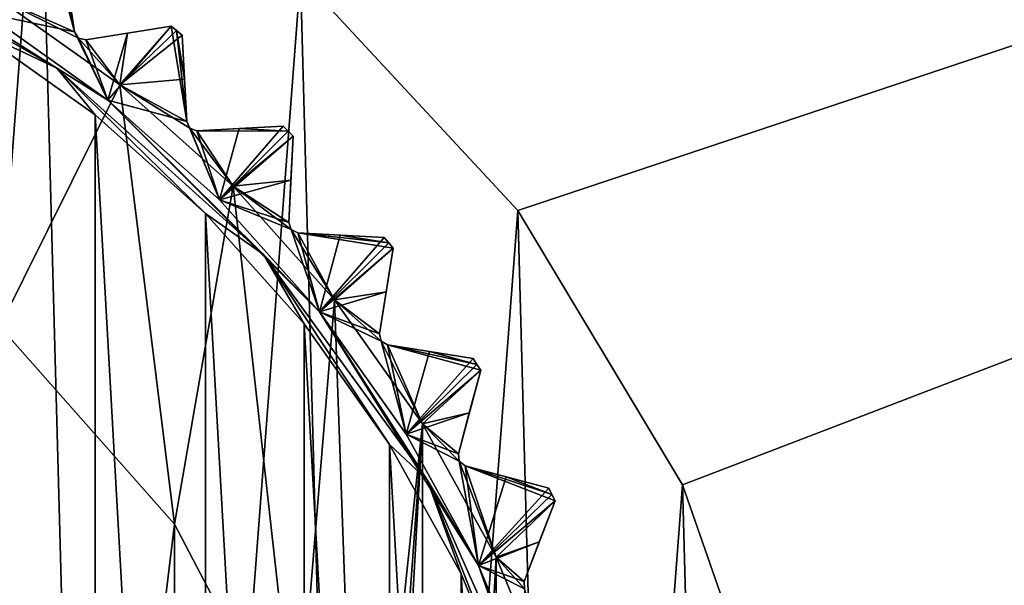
# Model space of a CAD drawing. Header units: millimetres. Extents: x -175 to 114, y -36 to 283.
# Tile 47 of 112: x 31.17 to 41.29, y 5.76 to 11.58. Entities that reach past the tile are written whole.
import ezdxf

# ---------------------------------------------------------------- set-up
doc = ezdxf.new("R2010")
doc.units = ezdxf.units.MM
doc.header["$LTSCALE"] = 65.185185
for name, color, linetype in [('1', 7, 'CONTINUOUS'), ('1040', 7, 'CONTINUOUS'), ('1041', 7, 'CONTINUOUS'), ('1044', 7, 'CONTINUOUS'), ('1088', 7, 'CONTINUOUS'), ('1089', 7, 'CONTINUOUS'), ('1090', 7, 'CONTINUOUS'), ('1091', 7, 'CONTINUOUS'), ('1092', 7, 'CONTINUOUS'), ('2', 7, 'CONTINUOUS'), ('30', 7, 'CONTINUOUS'), ('42', 7, 'CONTINUOUS'), ('667', 7, 'CONTINUOUS'), ('668', 7, 'CONTINUOUS'), ('712', 7, 'CONTINUOUS'), ('713', 7, 'CONTINUOUS'), ('714', 7, 'CONTINUOUS'), ('715', 7, 'CONTINUOUS'), ('716', 7, 'CONTINUOUS'), ('717', 7, 'CONTINUOUS'), ('718', 7, 'CONTINUOUS'), ('719', 7, 'CONTINUOUS'), ('720', 7, 'CONTINUOUS'), ('721', 7, 'CONTINUOUS'), ('723', 7, 'CONTINUOUS'), ('790', 7, 'CONTINUOUS'), ('813', 7, 'CONTINUOUS'), ('814', 7, 'CONTINUOUS'), ('815', 7, 'CONTINUOUS'), ('816', 7, 'CONTINUOUS'), ('817', 7, 'CONTINUOUS'), ('818', 7, 'CONTINUOUS'), ('856', 7, 'CONTINUOUS'), ('857', 7, 'CONTINUOUS')]:
    doc.layers.add(name, color=color, linetype=linetype)

msp = doc.modelspace()

# ---------------------------------------------------------------- linework, layer by layer
at = {"layer": '1', "linetype": 'CONTINUOUS'}
for points in [[(31.375, 13.928, 80), (29.177, -14.959, 80), (28.362, 15.243, 80), (31.375, 13.928, 80)], [(32.115, -13.483, 80), (29.177, -14.959, 80), (31.375, 13.928, 80), (32.115, -13.483, 80)], [(34.056, 12.024, 80), (32.115, -13.483, 80), (31.375, 13.928, 80), (34.056, 12.024, 80)], [(34.689, -11.437, 80), (32.115, -13.483, 80), (34.056, 12.024, 80), (34.689, -11.437, 80)], [(36.29, 9.613, 80), (34.689, -11.437, 80), (34.056, 12.024, 80), (36.29, 9.613, 80)], [(36.79, -8.909, 80), (34.689, -11.437, 80), (36.29, 9.613, 80), (36.79, -8.909, 80)], [(37.985, 6.796, 80), (36.79, -8.909, 80), (36.29, 9.613, 80), (37.985, 6.796, 80)], [(38.331, -6.004, 80), (36.79, -8.909, 80), (37.985, 6.796, 80), (38.331, -6.004, 80)], [(39.068, 3.692, 80), (38.331, -6.004, 80), (37.985, 6.796, 80), (39.068, 3.692, 80)]]:
    msp.add_3dface(points, dxfattribs=at)
at = {"layer": '1040', "linetype": 'CONTINUOUS'}
for points in [[(31.733, 11.452, 109.146), (31.473, 12.409, 108.5), (30.816, 11.642, 109.5), (31.733, 11.452, 109.146)], [(31.473, 12.409, 108.5), (31.733, 11.452, 109.146), (31.533, 12.37, 108.5), (31.473, 12.409, 108.5)], [(31.733, 11.452, 109.146), (31.665, 11.883, 108.833), (31.533, 12.37, 108.5), (31.733, 11.452, 109.146)], [(32.073, 10.75, 109.5), (31.733, 11.452, 109.146), (30.816, 11.642, 109.5), (32.073, 10.75, 109.5)], [(31.773, 11.387, 109.175), (31.733, 11.452, 109.146), (32.073, 10.75, 109.5), (31.773, 11.387, 109.175)], [(32.726, 11.508, 108.5), (32.278, 11.437, 108.833), (32.073, 10.75, 109.5), (32.726, 11.508, 108.5)], [(32.885, 10.529, 109.146), (32.726, 11.508, 108.5), (32.073, 10.75, 109.5), (32.885, 10.529, 109.146)], [(32.726, 11.508, 108.5), (32.885, 10.529, 109.146), (32.782, 11.463, 108.5), (32.726, 11.508, 108.5)], [(32.862, 10.964, 108.833), (32.838, 11.417, 108.5), (32.782, 11.463, 108.5), (32.862, 10.964, 108.833)], [(32.885, 10.529, 109.146), (32.862, 10.964, 108.833), (32.782, 11.463, 108.5), (32.885, 10.529, 109.146)], [(31.847, 11.369, 109.146), (31.773, 11.387, 109.175), (32.073, 10.75, 109.5), (31.847, 11.369, 109.146)], [(32.278, 11.437, 108.833), (31.847, 11.369, 109.146), (32.073, 10.75, 109.5), (32.278, 11.437, 108.833)], [(33.223, 9.723, 109.5), (32.885, 10.529, 109.146), (32.073, 10.75, 109.5), (33.223, 9.723, 109.5)], [(32.918, 10.46, 109.175), (32.885, 10.529, 109.146), (33.223, 9.723, 109.5), (32.918, 10.46, 109.175)], [(32.99, 10.434, 109.146), (32.918, 10.46, 109.175), (33.223, 9.723, 109.5), (32.99, 10.434, 109.146)], [(33.426, 10.457, 108.833), (32.99, 10.434, 109.146), (33.223, 9.723, 109.5), (33.426, 10.457, 108.833)], [(33.879, 10.481, 108.5), (33.426, 10.457, 108.833), (33.223, 9.723, 109.5), (33.879, 10.481, 108.5)], [(33.879, 10.481, 108.5), (33.223, 9.723, 109.5), (33.93, 10.43, 108.5), (33.879, 10.481, 108.5)], [(33.223, 9.723, 109.5), (33.981, 10.379, 108.5), (33.93, 10.43, 108.5), (33.223, 9.723, 109.5)], [(33.957, 9.926, 108.833), (33.981, 10.379, 108.5), (33.223, 9.723, 109.5), (33.957, 9.926, 108.833)], [(33.934, 9.49, 109.146), (33.957, 9.926, 108.833), (33.223, 9.723, 109.5), (33.934, 9.49, 109.146)], [(33.96, 9.418, 109.175), (33.934, 9.49, 109.146), (33.223, 9.723, 109.5), (33.96, 9.418, 109.175)], [(34.25, 8.573, 109.5), (33.96, 9.418, 109.175), (33.223, 9.723, 109.5), (34.25, 8.573, 109.5)], [(34.029, 9.385, 109.146), (33.96, 9.418, 109.175), (34.25, 8.573, 109.5), (34.029, 9.385, 109.146)], [(34.464, 9.362, 108.833), (34.029, 9.385, 109.146), (34.25, 8.573, 109.5), (34.464, 9.362, 108.833)], [(34.917, 9.338, 108.5), (34.464, 9.362, 108.833), (34.25, 8.573, 109.5), (34.917, 9.338, 108.5)], [(34.917, 9.338, 108.5), (34.25, 8.573, 109.5), (34.963, 9.282, 108.5), (34.917, 9.338, 108.5)], [(34.25, 8.573, 109.5), (35.008, 9.226, 108.5), (34.963, 9.282, 108.5), (34.25, 8.573, 109.5)], [(34.937, 8.778, 108.833), (35.008, 9.226, 108.5), (34.25, 8.573, 109.5), (34.937, 8.778, 108.833)], [(34.869, 8.347, 109.146), (34.937, 8.778, 108.833), (34.25, 8.573, 109.5), (34.869, 8.347, 109.146)], [(34.887, 8.273, 109.175), (34.869, 8.347, 109.146), (34.25, 8.573, 109.5), (34.887, 8.273, 109.175)], [(35.142, 7.315, 109.5), (34.887, 8.273, 109.175), (34.25, 8.573, 109.5), (35.142, 7.315, 109.5)], [(34.952, 8.233, 109.146), (34.887, 8.273, 109.175), (35.142, 7.315, 109.5), (34.952, 8.233, 109.146)], [(35.383, 8.165, 108.833), (34.952, 8.233, 109.146), (35.142, 7.315, 109.5), (35.383, 8.165, 108.833)], [(35.831, 8.094, 108.5), (35.383, 8.165, 108.833), (35.142, 7.315, 109.5), (35.831, 8.094, 108.5)], [(35.831, 8.094, 108.5), (35.142, 7.315, 109.5), (35.87, 8.033, 108.5), (35.831, 8.094, 108.5)], [(35.142, 7.315, 109.5), (35.909, 7.973, 108.5), (35.87, 8.033, 108.5), (35.142, 7.315, 109.5)], [(35.792, 7.535, 108.833), (35.909, 7.973, 108.5), (35.142, 7.315, 109.5), (35.792, 7.535, 108.833)], [(35.679, 7.113, 109.146), (35.792, 7.535, 108.833), (35.142, 7.315, 109.5), (35.679, 7.113, 109.146)], [(35.689, 7.037, 109.175), (35.679, 7.113, 109.146), (35.142, 7.315, 109.5), (35.689, 7.037, 109.175)], [(35.888, 5.966, 109.5), (35.689, 7.037, 109.175), (35.142, 7.315, 109.5), (35.888, 5.966, 109.5)], [(35.75, 6.991, 109.146), (35.689, 7.037, 109.175), (35.888, 5.966, 109.5), (35.75, 6.991, 109.146)], [(36.171, 6.878, 108.833), (35.75, 6.991, 109.146), (35.888, 5.966, 109.5), (36.171, 6.878, 108.833)], [(36.609, 6.76, 108.5), (36.171, 6.878, 108.833), (35.888, 5.966, 109.5), (36.609, 6.76, 108.5)], [(36.609, 6.76, 108.5), (35.888, 5.966, 109.5), (36.642, 6.696, 108.5), (36.609, 6.76, 108.5)], [(35.888, 5.966, 109.5), (36.675, 6.632, 108.5), (36.642, 6.696, 108.5), (35.888, 5.966, 109.5)], [(36.512, 6.208, 108.833), (36.675, 6.632, 108.5), (35.888, 5.966, 109.5), (36.512, 6.208, 108.833)], [(36.356, 5.801, 109.146), (36.512, 6.208, 108.833), (35.888, 5.966, 109.5), (36.356, 5.801, 109.146)], [(36.358, 5.725, 109.175), (36.356, 5.801, 109.146), (35.888, 5.966, 109.5), (36.358, 5.725, 109.175)], [(36.478, 4.541, 109.5), (36.358, 5.725, 109.175), (35.888, 5.966, 109.5), (36.478, 4.541, 109.5)]]:
    msp.add_3dface(points, dxfattribs=at)
at = {"layer": '1041', "linetype": 'CONTINUOUS'}
for points in [[(30.816, 11.642, 109.5), (29.466, 12.388, 109.5), (32.073, 10.75, 109.8), (30.816, 11.642, 109.5)], [(32.073, 10.75, 109.8), (29.466, 12.388, 109.5), (29.466, 12.388, 109.8), (32.073, 10.75, 109.8)], [(32.073, 10.75, 109.5), (30.816, 11.642, 109.5), (32.073, 10.75, 109.8), (32.073, 10.75, 109.5)], [(33.223, 9.723, 109.5), (32.073, 10.75, 109.5), (34.25, 8.573, 109.8), (33.223, 9.723, 109.5)], [(34.25, 8.573, 109.8), (32.073, 10.75, 109.5), (32.073, 10.75, 109.8), (34.25, 8.573, 109.8)], [(34.25, 8.573, 109.5), (33.223, 9.723, 109.5), (34.25, 8.573, 109.8), (34.25, 8.573, 109.5)], [(35.142, 7.315, 109.5), (34.25, 8.573, 109.5), (35.888, 5.966, 109.8), (35.142, 7.315, 109.5)], [(35.888, 5.966, 109.8), (34.25, 8.573, 109.5), (34.25, 8.573, 109.8), (35.888, 5.966, 109.8)], [(35.888, 5.966, 109.5), (35.142, 7.315, 109.5), (35.888, 5.966, 109.8), (35.888, 5.966, 109.5)], [(36.478, 4.541, 109.5), (35.888, 5.966, 109.5), (36.905, 3.06, 109.8), (36.478, 4.541, 109.5)], [(36.905, 3.06, 109.8), (35.888, 5.966, 109.5), (35.888, 5.966, 109.8), (36.905, 3.06, 109.8)]]:
    msp.add_3dface(points, dxfattribs=at)
at = {"layer": '1044', "linetype": 'CONTINUOUS'}
for points in [[(29.069, 12.508, 109.941), (30.705, 11.476, 110), (31.548, 11.077, 109.941), (29.069, 12.508, 109.941)], [(29.466, 12.388, 109.8), (29.069, 12.508, 109.941), (31.548, 11.077, 109.941), (29.466, 12.388, 109.8)], [(32.073, 10.75, 109.8), (29.466, 12.388, 109.8), (31.548, 11.077, 109.941), (32.073, 10.75, 109.8)], [(30.705, 11.476, 110), (31.945, 10.597, 110), (31.548, 11.077, 109.941), (30.705, 11.476, 110)], [(31.945, 10.597, 110), (33.079, 9.584, 110), (31.548, 11.077, 109.941), (31.945, 10.597, 110)], [(31.548, 11.077, 109.941), (33.079, 9.584, 110), (33.675, 9.161, 109.941), (31.548, 11.077, 109.941)], [(32.073, 10.75, 109.8), (31.548, 11.077, 109.941), (33.675, 9.161, 109.941), (32.073, 10.75, 109.8)], [(34.25, 8.573, 109.8), (32.073, 10.75, 109.8), (33.675, 9.161, 109.941), (34.25, 8.573, 109.8)], [(33.079, 9.584, 110), (34.092, 8.451, 110), (33.675, 9.161, 109.941), (33.079, 9.584, 110)], [(34.092, 8.451, 110), (34.972, 7.211, 110), (33.675, 9.161, 109.941), (34.092, 8.451, 110)], [(33.675, 9.161, 109.941), (34.972, 7.211, 110), (35.357, 6.846, 109.941), (33.675, 9.161, 109.941)], [(34.25, 8.573, 109.8), (33.675, 9.161, 109.941), (35.357, 6.846, 109.941), (34.25, 8.573, 109.8)], [(35.888, 5.966, 109.8), (34.25, 8.573, 109.8), (35.357, 6.846, 109.941), (35.888, 5.966, 109.8)], [(34.972, 7.211, 110), (35.707, 5.881, 110), (35.357, 6.846, 109.941), (34.972, 7.211, 110)], [(35.707, 5.881, 110), (36.289, 4.477, 110), (35.357, 6.846, 109.941), (35.707, 5.881, 110)], [(35.357, 6.846, 109.941), (36.289, 4.477, 110), (36.521, 4.231, 109.941), (35.357, 6.846, 109.941)], [(35.888, 5.966, 109.8), (35.357, 6.846, 109.941), (36.521, 4.231, 109.941), (35.888, 5.966, 109.8)], [(36.905, 3.06, 109.8), (35.888, 5.966, 109.8), (36.521, 4.231, 109.941), (36.905, 3.06, 109.8)]]:
    msp.add_3dface(points, dxfattribs=at)
at = {"layer": '1088', "linetype": 'CONTINUOUS'}
for points in [[(32.726, 11.508, 93.8), (32.726, 11.508, 108.5), (32.782, 11.463, 108.5), (32.726, 11.508, 93.8)], [(32.782, 11.463, 93.8), (32.726, 11.508, 93.8), (32.782, 11.463, 108.5), (32.782, 11.463, 93.8)], [(32.838, 11.417, 108.5), (32.838, 11.417, 93.8), (32.782, 11.463, 93.8), (32.838, 11.417, 108.5)], [(32.838, 11.417, 108.5), (32.782, 11.463, 93.8), (32.782, 11.463, 108.5), (32.838, 11.417, 108.5)]]:
    msp.add_3dface(points, dxfattribs=at)
at = {"layer": '1089', "linetype": 'CONTINUOUS'}
for points in [[(33.879, 10.481, 93.8), (33.879, 10.481, 108.5), (33.93, 10.43, 108.5), (33.879, 10.481, 93.8)], [(33.93, 10.43, 93.8), (33.879, 10.481, 93.8), (33.93, 10.43, 108.5), (33.93, 10.43, 93.8)], [(33.981, 10.379, 108.5), (33.981, 10.379, 93.8), (33.93, 10.43, 93.8), (33.981, 10.379, 108.5)], [(33.981, 10.379, 108.5), (33.93, 10.43, 93.8), (33.93, 10.43, 108.5), (33.981, 10.379, 108.5)]]:
    msp.add_3dface(points, dxfattribs=at)
at = {"layer": '1090', "linetype": 'CONTINUOUS'}
for points in [[(34.917, 9.338, 93.8), (34.917, 9.338, 108.5), (34.963, 9.282, 108.5), (34.917, 9.338, 93.8)], [(34.963, 9.282, 93.8), (34.917, 9.338, 93.8), (34.963, 9.282, 108.5), (34.963, 9.282, 93.8)], [(35.008, 9.226, 108.5), (35.008, 9.226, 93.8), (34.963, 9.282, 93.8), (35.008, 9.226, 108.5)], [(35.008, 9.226, 108.5), (34.963, 9.282, 93.8), (34.963, 9.282, 108.5), (35.008, 9.226, 108.5)]]:
    msp.add_3dface(points, dxfattribs=at)
at = {"layer": '1091', "linetype": 'CONTINUOUS'}
for points in [[(35.831, 8.094, 93.8), (35.831, 8.094, 108.5), (35.87, 8.033, 108.5), (35.831, 8.094, 93.8)], [(35.87, 8.033, 93.8), (35.831, 8.094, 93.8), (35.87, 8.033, 108.5), (35.87, 8.033, 93.8)], [(35.909, 7.973, 108.5), (35.909, 7.973, 93.8), (35.87, 8.033, 93.8), (35.909, 7.973, 108.5)], [(35.909, 7.973, 108.5), (35.87, 8.033, 93.8), (35.87, 8.033, 108.5), (35.909, 7.973, 108.5)]]:
    msp.add_3dface(points, dxfattribs=at)
at = {"layer": '1092', "linetype": 'CONTINUOUS'}
for points in [[(36.609, 6.76, 93.8), (36.609, 6.76, 108.5), (36.642, 6.696, 108.5), (36.609, 6.76, 93.8)], [(36.642, 6.696, 93.8), (36.609, 6.76, 93.8), (36.642, 6.696, 108.5), (36.642, 6.696, 93.8)], [(36.675, 6.632, 108.5), (36.675, 6.632, 93.8), (36.642, 6.696, 93.8), (36.675, 6.632, 108.5)], [(36.675, 6.632, 108.5), (36.642, 6.696, 93.8), (36.642, 6.696, 108.5), (36.675, 6.632, 108.5)]]:
    msp.add_3dface(points, dxfattribs=at)
at = {"layer": '2', "linetype": 'CONTINUOUS'}
for points in [[(113.25, -35.25, 92.5), (113.25, 35.25, 92.5), (-66.25, 35.25, 92.5), (113.25, -35.25, 92.5)], [(113.25, -35.25, 92.5), (-66.25, 35.25, 92.5), (-18.12, 11.172, 92.5), (113.25, -35.25, 92.5)], [(-15.769, 9.695, 92.5), (113.25, -35.25, 92.5), (-18.12, 11.172, 92.5), (-15.769, 9.695, 92.5)], [(-13.805, 7.731, 92.5), (113.25, -35.25, 92.5), (-15.769, 9.695, 92.5), (-13.805, 7.731, 92.5)], [(-12.328, 5.38, 92.5), (113.25, -35.25, 92.5), (-13.805, 7.731, 92.5), (-12.328, 5.38, 92.5)]]:
    msp.add_3dface(points, dxfattribs=at)
at = {"layer": '30', "color": 7, "linetype": 'CONTINUOUS', "true_color": 0x21211a}
for points in [[(26, -32.75, 79.5), (38.331, -6.004, 79.5), (105.75, 32.75, 79.5), (26, -32.75, 79.5)], [(105.75, -32.75, 79.5), (26, -32.75, 79.5), (105.75, 32.75, 79.5), (105.75, -32.75, 79.5)], [(36.29, 9.613, 79.5), (34.056, 12.024, 79.5), (105.75, 32.75, 79.5), (36.29, 9.613, 79.5)], [(37.985, 6.796, 79.5), (36.29, 9.613, 79.5), (105.75, 32.75, 79.5), (37.985, 6.796, 79.5)], [(39.068, 3.692, 79.5), (37.985, 6.796, 79.5), (105.75, 32.75, 79.5), (39.068, 3.692, 79.5)], [(38.331, -6.004, 79.5), (39.245, -2.846, 79.5), (105.75, 32.75, 79.5), (38.331, -6.004, 79.5)], [(39.494, 0.432, 79.5), (39.068, 3.692, 79.5), (105.75, 32.75, 79.5), (39.494, 0.432, 79.5)], [(39.245, -2.846, 79.5), (39.494, 0.432, 79.5), (105.75, 32.75, 79.5), (39.245, -2.846, 79.5)]]:
    msp.add_3dface(points, dxfattribs=at)
at = {"layer": '42', "color": 7, "linetype": 'CONTINUOUS', "true_color": 0x21211a}
for points in [[(36.29, 9.613, 80), (34.056, 12.024, 80), (36.29, 9.613, 79.5), (36.29, 9.613, 80)], [(34.056, 12.024, 80), (34.056, 12.024, 79.5), (36.29, 9.613, 79.5), (34.056, 12.024, 80)], [(37.985, 6.796, 80), (36.29, 9.613, 80), (37.985, 6.796, 79.5), (37.985, 6.796, 80)], [(36.29, 9.613, 80), (36.29, 9.613, 79.5), (37.985, 6.796, 79.5), (36.29, 9.613, 80)], [(39.068, 3.692, 80), (37.985, 6.796, 80), (39.068, 3.692, 79.5), (39.068, 3.692, 80)], [(37.985, 6.796, 80), (37.985, 6.796, 79.5), (39.068, 3.692, 79.5), (37.985, 6.796, 80)]]:
    msp.add_3dface(points, dxfattribs=at)
at = {"layer": '667', "linetype": 'CONTINUOUS'}
for points in [[(31.945, 10.597, 110), (30.705, 11.476, 110), (31.945, -10.597, 110), (31.945, 10.597, 110)], [(31.945, -10.597, 110), (30.705, 11.476, 110), (30.705, -11.476, 110), (31.945, -10.597, 110)], [(33.079, 9.584, 110), (31.945, 10.597, 110), (33.079, -9.584, 110), (33.079, 9.584, 110)], [(33.079, -9.584, 110), (31.945, 10.597, 110), (31.945, -10.597, 110), (33.079, -9.584, 110)], [(34.092, 8.451, 110), (33.079, 9.584, 110), (34.092, -8.451, 110), (34.092, 8.451, 110)], [(34.092, -8.451, 110), (33.079, 9.584, 110), (33.079, -9.584, 110), (34.092, -8.451, 110)], [(34.972, 7.211, 110), (34.092, 8.451, 110), (34.972, -7.211, 110), (34.972, 7.211, 110)], [(34.972, -7.211, 110), (34.092, 8.451, 110), (34.092, -8.451, 110), (34.972, -7.211, 110)], [(35.707, 5.881, 110), (34.972, 7.211, 110), (35.707, -5.881, 110), (35.707, 5.881, 110)], [(35.707, -5.881, 110), (34.972, 7.211, 110), (34.972, -7.211, 110), (35.707, -5.881, 110)], [(36.289, 4.477, 110), (35.707, 5.881, 110), (36.289, -4.477, 110), (36.289, 4.477, 110)], [(36.289, -4.477, 110), (35.707, 5.881, 110), (35.707, -5.881, 110), (36.289, -4.477, 110)]]:
    msp.add_3dface(points, dxfattribs=at)
at = {"layer": '668', "linetype": 'CONTINUOUS'}
for points in [[(30.922, 11.812, 93), (32.198, 10.907, 93), (30.96, 8.421, 93), (30.922, 11.812, 93)], [(30.96, 8.421, 93), (32.198, 10.907, 93), (32.759, 6.391, 93), (30.96, 8.421, 93)], [(32.198, 10.907, 93), (33.364, 9.864, 93), (32.759, 6.391, 93), (32.198, 10.907, 93)], [(32.759, 6.391, 93), (33.364, 9.864, 93), (34.019, 3.989, 93), (32.759, 6.391, 93)], [(33.364, 9.864, 93), (34.407, 8.698, 93), (34.019, 3.989, 93), (33.364, 9.864, 93)], [(34.019, 3.989, 93), (34.407, 8.698, 93), (34.668, 1.356, 93), (34.019, 3.989, 93)], [(34.407, 8.698, 93), (35.312, 7.422, 93), (34.668, 1.356, 93), (34.407, 8.698, 93)], [(35.312, -7.422, 93), (34.407, -8.698, 93), (35.312, 7.422, 93), (35.312, -7.422, 93)], [(35.312, 7.422, 93), (34.407, -8.698, 93), (34.668, -1.356, 93), (35.312, 7.422, 93)], [(34.668, 1.356, 93), (35.312, 7.422, 93), (34.668, -1.356, 93), (34.668, 1.356, 93)], [(36.068, 6.053, 93), (35.312, -7.422, 93), (35.312, 7.422, 93), (36.068, 6.053, 93)], [(36.068, -6.053, 93), (35.312, -7.422, 93), (36.068, 6.053, 93), (36.068, -6.053, 93)], [(36.667, 4.607, 93), (36.068, -6.053, 93), (36.068, 6.053, 93), (36.667, 4.607, 93)]]:
    msp.add_3dface(points, dxfattribs=at)
at = {"layer": '712', "linetype": 'CONTINUOUS'}
for points in [[(32.278, 11.437, 108.833), (32.726, 11.508, 108.5), (31.847, 11.369, 109.146), (32.278, 11.437, 108.833)], [(31.847, 11.369, 109.146), (32.726, 11.508, 108.5), (32.726, 11.508, 93.8), (31.847, 11.369, 109.146)], [(32.278, 11.437, 93.467), (31.847, 11.369, 109.146), (32.726, 11.508, 93.8), (32.278, 11.437, 93.467)], [(31.847, 11.369, 93.154), (31.847, 11.369, 109.146), (32.278, 11.437, 93.467), (31.847, 11.369, 93.154)]]:
    msp.add_3dface(points, dxfattribs=at)
at = {"layer": '713', "linetype": 'CONTINUOUS'}
for points in [[(31.594, 12.331, 93.8), (31.594, 12.331, 108.5), (31.733, 11.452, 93.154), (31.594, 12.331, 93.8)], [(31.733, 11.452, 93.154), (31.594, 12.331, 108.5), (31.665, 11.883, 108.833), (31.733, 11.452, 93.154)], [(31.665, 11.883, 93.467), (31.594, 12.331, 93.8), (31.733, 11.452, 93.154), (31.665, 11.883, 93.467)], [(31.733, 11.452, 109.146), (31.733, 11.452, 93.154), (31.665, 11.883, 108.833), (31.733, 11.452, 109.146)]]:
    msp.add_3dface(points, dxfattribs=at)
at = {"layer": '714', "linetype": 'CONTINUOUS'}
for points in [[(33.426, 10.457, 108.833), (33.879, 10.481, 108.5), (32.99, 10.434, 109.146), (33.426, 10.457, 108.833)], [(32.99, 10.434, 109.146), (33.879, 10.481, 108.5), (33.879, 10.481, 93.8), (32.99, 10.434, 109.146)], [(33.425, 10.457, 93.467), (32.99, 10.434, 109.146), (33.879, 10.481, 93.8), (33.425, 10.457, 93.467)], [(32.99, 10.434, 93.154), (32.99, 10.434, 109.146), (33.425, 10.457, 93.467), (32.99, 10.434, 93.154)]]:
    msp.add_3dface(points, dxfattribs=at)
at = {"layer": '715', "linetype": 'CONTINUOUS'}
for points in [[(32.838, 11.417, 93.8), (32.838, 11.417, 108.5), (32.885, 10.529, 93.154), (32.838, 11.417, 93.8)], [(32.885, 10.529, 93.154), (32.838, 11.417, 108.5), (32.862, 10.964, 108.833), (32.885, 10.529, 93.154)], [(32.862, 10.964, 93.467), (32.838, 11.417, 93.8), (32.885, 10.529, 93.154), (32.862, 10.964, 93.467)], [(32.885, 10.529, 109.146), (32.885, 10.529, 93.154), (32.862, 10.964, 108.833), (32.885, 10.529, 109.146)]]:
    msp.add_3dface(points, dxfattribs=at)
at = {"layer": '716', "linetype": 'CONTINUOUS'}
for points in [[(34.464, 9.362, 108.833), (34.917, 9.338, 108.5), (34.029, 9.385, 109.146), (34.464, 9.362, 108.833)], [(34.029, 9.385, 109.146), (34.917, 9.338, 108.5), (34.917, 9.338, 93.8), (34.029, 9.385, 109.146)], [(34.029, 9.385, 93.154), (34.029, 9.385, 109.146), (34.464, 9.362, 93.467), (34.029, 9.385, 93.154)], [(34.464, 9.362, 93.467), (34.029, 9.385, 109.146), (34.917, 9.338, 93.8), (34.464, 9.362, 93.467)]]:
    msp.add_3dface(points, dxfattribs=at)
at = {"layer": '717', "linetype": 'CONTINUOUS'}
for points in [[(33.981, 10.379, 93.8), (33.981, 10.379, 108.5), (33.934, 9.49, 93.154), (33.981, 10.379, 93.8)], [(33.934, 9.49, 93.154), (33.981, 10.379, 108.5), (33.957, 9.926, 108.833), (33.934, 9.49, 93.154)], [(33.957, 9.926, 93.467), (33.981, 10.379, 93.8), (33.934, 9.49, 93.154), (33.957, 9.926, 93.467)], [(33.934, 9.49, 109.146), (33.934, 9.49, 93.154), (33.957, 9.926, 108.833), (33.934, 9.49, 109.146)]]:
    msp.add_3dface(points, dxfattribs=at)
at = {"layer": '718', "linetype": 'CONTINUOUS'}
for points in [[(35.383, 8.165, 108.833), (35.831, 8.094, 108.5), (34.952, 8.233, 109.146), (35.383, 8.165, 108.833)], [(34.952, 8.233, 109.146), (35.831, 8.094, 108.5), (35.831, 8.094, 93.8), (34.952, 8.233, 109.146)], [(34.952, 8.233, 93.154), (34.952, 8.233, 109.146), (35.383, 8.165, 93.467), (34.952, 8.233, 93.154)], [(35.383, 8.165, 93.467), (34.952, 8.233, 109.146), (35.831, 8.094, 93.8), (35.383, 8.165, 93.467)]]:
    msp.add_3dface(points, dxfattribs=at)
at = {"layer": '719', "linetype": 'CONTINUOUS'}
for points in [[(35.008, 9.226, 93.8), (35.008, 9.226, 108.5), (34.869, 8.347, 93.154), (35.008, 9.226, 93.8)], [(34.869, 8.347, 93.154), (35.008, 9.226, 108.5), (34.937, 8.778, 108.833), (34.869, 8.347, 93.154)], [(34.937, 8.778, 93.467), (35.008, 9.226, 93.8), (34.869, 8.347, 93.154), (34.937, 8.778, 93.467)], [(34.869, 8.347, 109.146), (34.869, 8.347, 93.154), (34.937, 8.778, 108.833), (34.869, 8.347, 109.146)]]:
    msp.add_3dface(points, dxfattribs=at)
at = {"layer": '720', "linetype": 'CONTINUOUS'}
for points in [[(36.171, 6.878, 108.833), (36.609, 6.76, 108.5), (35.75, 6.991, 109.146), (36.171, 6.878, 108.833)], [(35.75, 6.991, 109.146), (36.609, 6.76, 108.5), (36.609, 6.76, 93.8), (35.75, 6.991, 109.146)], [(35.75, 6.991, 93.154), (35.75, 6.991, 109.146), (36.171, 6.878, 93.467), (35.75, 6.991, 93.154)], [(36.171, 6.878, 93.467), (35.75, 6.991, 109.146), (36.609, 6.76, 93.8), (36.171, 6.878, 93.467)]]:
    msp.add_3dface(points, dxfattribs=at)
at = {"layer": '721', "linetype": 'CONTINUOUS'}
for points in [[(35.909, 7.973, 93.8), (35.909, 7.973, 108.5), (35.679, 7.113, 93.154), (35.909, 7.973, 93.8)], [(35.679, 7.113, 93.154), (35.909, 7.973, 108.5), (35.792, 7.535, 108.833), (35.679, 7.113, 93.154)], [(35.792, 7.535, 93.467), (35.909, 7.973, 93.8), (35.679, 7.113, 93.154), (35.792, 7.535, 93.467)], [(35.679, 7.113, 109.146), (35.679, 7.113, 93.154), (35.792, 7.535, 108.833), (35.679, 7.113, 109.146)]]:
    msp.add_3dface(points, dxfattribs=at)
at = {"layer": '723', "linetype": 'CONTINUOUS'}
for points in [[(36.675, 6.632, 93.8), (36.675, 6.632, 108.5), (36.356, 5.801, 93.154), (36.675, 6.632, 93.8)], [(36.356, 5.801, 93.154), (36.675, 6.632, 108.5), (36.512, 6.208, 108.833), (36.356, 5.801, 93.154)], [(36.512, 6.208, 93.467), (36.675, 6.632, 93.8), (36.356, 5.801, 93.154), (36.512, 6.208, 93.467)], [(36.356, 5.801, 109.146), (36.356, 5.801, 93.154), (36.512, 6.208, 108.833), (36.356, 5.801, 109.146)]]:
    msp.add_3dface(points, dxfattribs=at)
at = {"layer": '790', "linetype": 'CONTINUOUS'}
for points in [[(30.922, 11.812, 93), (31.665, 11.883, 93.467), (31.733, 11.452, 93.154), (30.922, 11.812, 93)], [(32.198, 10.907, 93), (30.922, 11.812, 93), (31.773, 11.387, 93.125), (32.198, 10.907, 93)], [(30.922, 11.812, 93), (31.733, 11.452, 93.154), (31.773, 11.387, 93.125), (30.922, 11.812, 93)], [(32.198, 10.907, 93), (32.278, 11.437, 93.467), (32.726, 11.508, 93.8), (32.198, 10.907, 93)], [(32.198, 10.907, 93), (32.726, 11.508, 93.8), (32.782, 11.463, 93.8), (32.198, 10.907, 93)], [(32.838, 11.417, 93.8), (32.198, 10.907, 93), (32.782, 11.463, 93.8), (32.838, 11.417, 93.8)], [(31.847, 11.369, 93.154), (32.198, 10.907, 93), (31.773, 11.387, 93.125), (31.847, 11.369, 93.154)], [(32.198, 10.907, 93), (31.847, 11.369, 93.154), (32.278, 11.437, 93.467), (32.198, 10.907, 93)], [(32.198, 10.907, 93), (32.838, 11.417, 93.8), (32.862, 10.964, 93.467), (32.198, 10.907, 93)], [(32.198, 10.907, 93), (32.862, 10.964, 93.467), (32.885, 10.529, 93.154), (32.198, 10.907, 93)], [(33.364, 9.864, 93), (32.198, 10.907, 93), (32.918, 10.46, 93.125), (33.364, 9.864, 93)], [(32.198, 10.907, 93), (32.885, 10.529, 93.154), (32.918, 10.46, 93.125), (32.198, 10.907, 93)], [(32.99, 10.434, 93.154), (33.364, 9.864, 93), (32.918, 10.46, 93.125), (32.99, 10.434, 93.154)], [(32.99, 10.434, 93.154), (33.425, 10.457, 93.467), (33.93, 10.43, 93.8), (32.99, 10.434, 93.154)], [(33.364, 9.864, 93), (32.99, 10.434, 93.154), (33.93, 10.43, 93.8), (33.364, 9.864, 93)], [(33.425, 10.457, 93.467), (33.879, 10.481, 93.8), (33.93, 10.43, 93.8), (33.425, 10.457, 93.467)], [(33.981, 10.379, 93.8), (33.364, 9.864, 93), (33.93, 10.43, 93.8), (33.981, 10.379, 93.8)], [(33.364, 9.864, 93), (33.981, 10.379, 93.8), (33.957, 9.926, 93.467), (33.364, 9.864, 93)], [(33.364, 9.864, 93), (33.957, 9.926, 93.467), (33.934, 9.49, 93.154), (33.364, 9.864, 93)], [(34.407, 8.698, 93), (33.364, 9.864, 93), (33.96, 9.418, 93.125), (34.407, 8.698, 93)], [(33.364, 9.864, 93), (33.934, 9.49, 93.154), (33.96, 9.418, 93.125), (33.364, 9.864, 93)], [(34.029, 9.385, 93.154), (34.407, 8.698, 93), (33.96, 9.418, 93.125), (34.029, 9.385, 93.154)], [(34.407, 8.698, 93), (34.029, 9.385, 93.154), (35.008, 9.226, 93.8), (34.407, 8.698, 93)], [(34.029, 9.385, 93.154), (34.464, 9.362, 93.467), (34.963, 9.282, 93.8), (34.029, 9.385, 93.154)], [(35.008, 9.226, 93.8), (34.029, 9.385, 93.154), (34.963, 9.282, 93.8), (35.008, 9.226, 93.8)], [(34.464, 9.362, 93.467), (34.917, 9.338, 93.8), (34.963, 9.282, 93.8), (34.464, 9.362, 93.467)], [(34.407, 8.698, 93), (35.008, 9.226, 93.8), (34.937, 8.778, 93.467), (34.407, 8.698, 93)], [(34.407, 8.698, 93), (34.937, 8.778, 93.467), (34.869, 8.347, 93.154), (34.407, 8.698, 93)], [(35.312, 7.422, 93), (34.407, 8.698, 93), (34.887, 8.273, 93.125), (35.312, 7.422, 93)], [(34.407, 8.698, 93), (34.869, 8.347, 93.154), (34.887, 8.273, 93.125), (34.407, 8.698, 93)], [(34.952, 8.233, 93.154), (35.312, 7.422, 93), (34.887, 8.273, 93.125), (34.952, 8.233, 93.154)], [(35.312, 7.422, 93), (34.952, 8.233, 93.154), (35.909, 7.973, 93.8), (35.312, 7.422, 93)], [(34.952, 8.233, 93.154), (35.383, 8.165, 93.467), (35.87, 8.033, 93.8), (34.952, 8.233, 93.154)], [(35.909, 7.973, 93.8), (34.952, 8.233, 93.154), (35.87, 8.033, 93.8), (35.909, 7.973, 93.8)], [(35.383, 8.165, 93.467), (35.831, 8.094, 93.8), (35.87, 8.033, 93.8), (35.383, 8.165, 93.467)], [(35.312, 7.422, 93), (35.909, 7.973, 93.8), (35.792, 7.535, 93.467), (35.312, 7.422, 93)], [(35.312, 7.422, 93), (35.792, 7.535, 93.467), (35.679, 7.113, 93.154), (35.312, 7.422, 93)], [(36.068, 6.053, 93), (35.312, 7.422, 93), (35.689, 7.037, 93.125), (36.068, 6.053, 93)], [(35.312, 7.422, 93), (35.679, 7.113, 93.154), (35.689, 7.037, 93.125), (35.312, 7.422, 93)], [(35.75, 6.991, 93.154), (36.068, 6.053, 93), (35.689, 7.037, 93.125), (35.75, 6.991, 93.154)], [(36.068, 6.053, 93), (35.75, 6.991, 93.154), (36.675, 6.632, 93.8), (36.068, 6.053, 93)], [(35.75, 6.991, 93.154), (36.171, 6.878, 93.467), (36.642, 6.696, 93.8), (35.75, 6.991, 93.154)], [(36.675, 6.632, 93.8), (35.75, 6.991, 93.154), (36.642, 6.696, 93.8), (36.675, 6.632, 93.8)], [(36.171, 6.878, 93.467), (36.609, 6.76, 93.8), (36.642, 6.696, 93.8), (36.171, 6.878, 93.467)], [(36.068, 6.053, 93), (36.675, 6.632, 93.8), (36.512, 6.208, 93.467), (36.068, 6.053, 93)], [(36.068, 6.053, 93), (36.512, 6.208, 93.467), (36.356, 5.801, 93.154), (36.068, 6.053, 93)], [(36.667, 4.607, 93), (36.068, 6.053, 93), (36.358, 5.725, 93.125), (36.667, 4.607, 93)], [(36.068, 6.053, 93), (36.356, 5.801, 93.154), (36.358, 5.725, 93.125), (36.068, 6.053, 93)]]:
    msp.add_3dface(points, dxfattribs=at)
at = {"layer": '813', "linetype": 'CONTINUOUS'}
for points in [[(31.733, 11.452, 93.154), (31.733, 11.452, 109.146), (31.773, 11.387, 109.175), (31.733, 11.452, 93.154)], [(31.773, 11.387, 93.125), (31.733, 11.452, 93.154), (31.773, 11.387, 109.175), (31.773, 11.387, 93.125)], [(31.847, 11.369, 109.146), (31.847, 11.369, 93.154), (31.773, 11.387, 93.125), (31.847, 11.369, 109.146)], [(31.847, 11.369, 109.146), (31.773, 11.387, 93.125), (31.773, 11.387, 109.175), (31.847, 11.369, 109.146)]]:
    msp.add_3dface(points, dxfattribs=at)
at = {"layer": '814', "linetype": 'CONTINUOUS'}
for points in [[(32.885, 10.529, 93.154), (32.885, 10.529, 109.146), (32.918, 10.46, 109.175), (32.885, 10.529, 93.154)], [(32.918, 10.46, 93.125), (32.885, 10.529, 93.154), (32.918, 10.46, 109.175), (32.918, 10.46, 93.125)], [(32.99, 10.434, 109.146), (32.99, 10.434, 93.154), (32.918, 10.46, 93.125), (32.99, 10.434, 109.146)], [(32.99, 10.434, 109.146), (32.918, 10.46, 93.125), (32.918, 10.46, 109.175), (32.99, 10.434, 109.146)]]:
    msp.add_3dface(points, dxfattribs=at)
at = {"layer": '815', "linetype": 'CONTINUOUS'}
for points in [[(33.934, 9.49, 93.154), (33.934, 9.49, 109.146), (33.96, 9.418, 109.175), (33.934, 9.49, 93.154)], [(33.96, 9.418, 93.125), (33.934, 9.49, 93.154), (33.96, 9.418, 109.175), (33.96, 9.418, 93.125)], [(34.029, 9.385, 109.146), (34.029, 9.385, 93.154), (33.96, 9.418, 93.125), (34.029, 9.385, 109.146)], [(34.029, 9.385, 109.146), (33.96, 9.418, 93.125), (33.96, 9.418, 109.175), (34.029, 9.385, 109.146)]]:
    msp.add_3dface(points, dxfattribs=at)
at = {"layer": '816', "linetype": 'CONTINUOUS'}
for points in [[(34.869, 8.347, 93.154), (34.869, 8.347, 109.146), (34.887, 8.273, 109.175), (34.869, 8.347, 93.154)], [(34.887, 8.273, 93.125), (34.869, 8.347, 93.154), (34.887, 8.273, 109.175), (34.887, 8.273, 93.125)], [(34.952, 8.233, 109.146), (34.952, 8.233, 93.154), (34.887, 8.273, 93.125), (34.952, 8.233, 109.146)], [(34.952, 8.233, 109.146), (34.887, 8.273, 93.125), (34.887, 8.273, 109.175), (34.952, 8.233, 109.146)]]:
    msp.add_3dface(points, dxfattribs=at)
at = {"layer": '817', "linetype": 'CONTINUOUS'}
for points in [[(35.679, 7.113, 93.154), (35.679, 7.113, 109.146), (35.689, 7.037, 109.175), (35.679, 7.113, 93.154)], [(35.689, 7.037, 93.125), (35.679, 7.113, 93.154), (35.689, 7.037, 109.175), (35.689, 7.037, 93.125)], [(35.75, 6.991, 109.146), (35.75, 6.991, 93.154), (35.689, 7.037, 93.125), (35.75, 6.991, 109.146)], [(35.75, 6.991, 109.146), (35.689, 7.037, 93.125), (35.689, 7.037, 109.175), (35.75, 6.991, 109.146)]]:
    msp.add_3dface(points, dxfattribs=at)
at = {"layer": '818', "linetype": 'CONTINUOUS'}
for points in [[(36.356, 5.801, 93.154), (36.356, 5.801, 109.146), (36.358, 5.725, 109.175), (36.356, 5.801, 93.154)], [(36.358, 5.725, 93.125), (36.356, 5.801, 93.154), (36.358, 5.725, 109.175), (36.358, 5.725, 93.125)]]:
    msp.add_3dface(points, dxfattribs=at)
at = {"layer": '856', "linetype": 'CONTINUOUS'}
for points in [[(32.759, 6.391, 93.5), (30.96, -8.421, 93.5), (30.96, 8.421, 93.5), (32.759, 6.391, 93.5)], [(32.759, -6.391, 93.5), (30.96, -8.421, 93.5), (32.759, 6.391, 93.5), (32.759, -6.391, 93.5)], [(34.019, 3.989, 93.5), (32.759, -6.391, 93.5), (32.759, 6.391, 93.5), (34.019, 3.989, 93.5)]]:
    msp.add_3dface(points, dxfattribs=at)
at = {"layer": '857', "linetype": 'CONTINUOUS'}
for points in [[(30.96, 8.421, 93), (32.759, 6.391, 93), (30.96, 8.421, 93.5), (30.96, 8.421, 93)], [(32.759, 6.391, 93), (32.759, 6.391, 93.5), (30.96, 8.421, 93.5), (32.759, 6.391, 93)], [(32.759, 6.391, 93), (34.019, 3.989, 93), (32.759, 6.391, 93.5), (32.759, 6.391, 93)], [(34.019, 3.989, 93), (34.019, 3.989, 93.5), (32.759, 6.391, 93.5), (34.019, 3.989, 93)]]:
    msp.add_3dface(points, dxfattribs=at)

doc.saveas('drawing.dxf')
